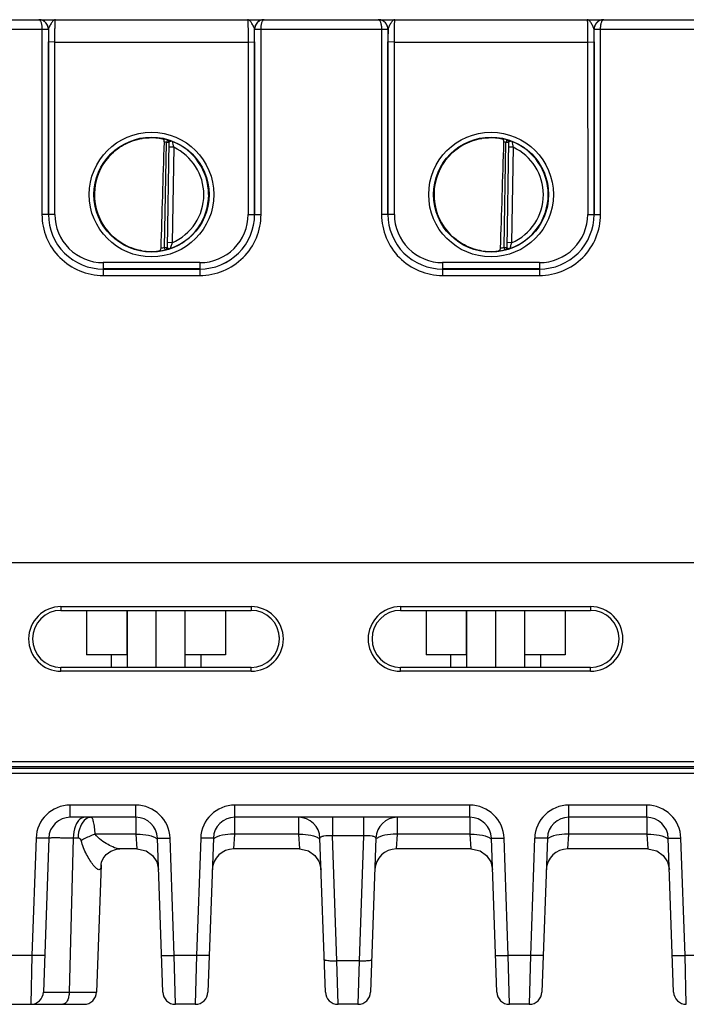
# Model space of a CAD drawing. Header units: inches. Extents: x 0 to 34, y 0 to 22.
# Tile 154 of 157: x 27.2 to 29.2, y 12.2 to 15.3. Entities that reach past the tile are written whole.
import ezdxf

# ---------------------------------------------------------------- set-up
doc = ezdxf.new("R2010")
doc.units = ezdxf.units.IN
doc.header["$LTSCALE"] = 1.87
doc.header["$MEASUREMENT"] = 0
doc.layers.get('0').update_dxf_attribs({"linetype": 'CONTINUOUS'})
doc.layers.add('02___PRT_ALL_AXES', color=7, linetype='CONTINUOUS')

msp = doc.modelspace()

# ---------------------------------------------------------------- linework, layer by layer
at = {"color": 7, "linetype": 'CONTINUOUS'}
for p, q in [((26.8637, 15.2779), (27.2183, 15.2779)), ((27.2198, 15.2779), (27.2183, 15.2779)), ((27.2185, 15.2779), (27.9186, 15.2779)), ((27.9186, 15.2779), (27.9162, 15.2779)), ((27.9187, 15.2779), (27.9172, 15.2779)), ((27.9187, 15.2779), (28.2733, 15.2779)), ((28.2748, 15.2779), (28.2733, 15.2779)), ((28.2735, 15.2779), (28.9736, 15.2779)), ((28.2737, 15.2779), (28.2736, 15.2779)), ((28.2751, 15.2779), (28.2737, 15.2779)), ((28.9736, 15.2779), (28.9712, 15.2779)), ((28.9737, 15.2779), (28.9722, 15.2779)), ((28.9737, 15.2779), (29.3283, 15.2779)), ((26.8539, 15.248), (27.2282, 15.248)), ((27.2282, 15.248), (27.2281, 14.6726)), ((27.2282, 15.248), (27.2482, 15.248)), ((27.2282, 15.248), (27.2482, 15.2479)), ((27.2482, 15.2479), (27.2481, 14.6725)), ((27.2485, 15.2479), (27.2482, 15.2479)), ((27.8889, 15.2479), (27.8886, 15.2479)), ((27.8889, 15.248), (27.9089, 15.248)), ((27.8889, 15.2479), (27.9089, 15.248)), ((27.8889, 14.6725), (27.8889, 15.2479)), ((27.9089, 15.248), (28.2832, 15.248)), ((27.9089, 14.6726), (27.9089, 15.248)), ((28.2832, 15.248), (28.2831, 14.6726)), ((28.2832, 15.248), (28.3032, 15.248)), ((28.2832, 15.248), (28.3032, 15.2479)), ((28.3032, 15.2479), (28.3031, 14.6725)), ((28.3035, 15.2479), (28.3032, 15.2479)), ((28.9439, 15.2479), (28.9436, 15.2479)), ((28.9439, 15.248), (28.9639, 15.248)), ((28.9439, 15.2479), (28.9639, 15.248)), ((28.9439, 14.6725), (28.9439, 15.2479)), ((28.9639, 15.248), (29.3382, 15.248)), ((28.9639, 14.6726), (28.9639, 15.248)), ((27.2482, 14.6726), (27.2483, 15.2087)), ((27.2683, 15.2085), (27.2483, 15.2087)), ((27.2682, 14.6724), (27.2683, 15.2085)), ((27.2683, 15.2085), (27.8688, 15.2085)), ((27.8688, 15.2085), (27.8888, 15.2087)), ((27.8688, 15.2085), (27.8689, 14.6724)), ((27.8888, 15.2087), (27.8889, 14.6726)), ((28.3032, 14.6726), (28.3033, 15.2087)), ((28.3233, 15.2085), (28.3033, 15.2087)), ((28.3232, 14.6724), (28.3233, 15.2085)), ((28.3233, 15.2085), (28.9238, 15.2085)), ((28.9238, 15.2085), (28.9438, 15.2087)), ((28.9238, 15.2085), (28.9239, 14.6724)), ((28.9438, 15.2087), (28.9439, 14.6726)), ((27.6093, 14.57), (27.615, 14.8963)), ((27.6172, 14.9039), (27.615, 14.8963)), ((27.6229, 14.8962), (27.615, 14.8963)), ((27.6172, 14.9043), (27.6172, 14.9039)), ((27.6229, 14.8966), (27.6172, 14.5695)), ((27.6376, 14.8811), (27.6226, 14.8814)), ((28.6643, 14.57), (28.67, 14.8963)), ((28.6722, 14.9039), (28.67, 14.8963)), ((28.6779, 14.8962), (28.67, 14.8963)), ((28.6722, 14.9043), (28.6722, 14.9039)), ((28.6779, 14.8966), (28.6722, 14.5695)), ((28.6926, 14.8811), (28.6776, 14.8814)), ((27.6376, 14.8811), (27.6324, 14.5844)), ((28.6926, 14.8811), (28.6874, 14.5844)), ((27.2481, 14.6725), (27.2281, 14.6726)), ((27.2482, 14.6726), (27.2481, 14.6725)), ((27.2682, 14.6724), (27.2482, 14.6726)), ((27.8689, 14.6724), (27.8889, 14.6726)), ((27.8889, 14.6726), (27.8889, 14.6725)), ((27.8889, 14.6725), (27.9089, 14.6726)), ((28.3031, 14.6725), (28.2831, 14.6726)), ((28.3032, 14.6726), (28.3031, 14.6725)), ((28.3232, 14.6724), (28.3032, 14.6726)), ((28.9239, 14.6724), (28.9439, 14.6726)), ((28.9439, 14.6726), (28.9439, 14.6725)), ((28.9439, 14.6725), (28.9639, 14.6726)), ((27.6324, 14.5844), (27.6174, 14.5847)), ((28.6874, 14.5844), (28.6724, 14.5847)), ((27.6093, 14.57), (27.6172, 14.5699)), ((27.6112, 14.5624), (27.6093, 14.57)), ((27.6112, 14.5624), (27.6112, 14.562)), ((27.6112, 14.562), (27.6137, 14.5624)), ((27.6172, 14.5695), (27.6176, 14.5686)), ((27.6176, 14.5686), (27.6187, 14.5677)), ((28.6643, 14.57), (28.6722, 14.5699)), ((28.6662, 14.5624), (28.6643, 14.57)), ((28.6662, 14.5624), (28.6662, 14.562)), ((28.6662, 14.562), (28.6687, 14.5624)), ((28.6722, 14.5695), (28.6726, 14.5686)), ((28.6726, 14.5686), (28.6737, 14.5677)), ((27.7189, 14.5224), (27.4182, 14.5224)), ((27.4182, 14.5224), (27.4182, 14.5026)), ((27.7189, 14.5224), (27.7189, 14.5026)), ((28.7739, 14.5224), (28.4732, 14.5224)), ((28.4732, 14.5224), (28.4732, 14.5026)), ((28.7739, 14.5224), (28.7739, 14.5026)), ((27.4182, 14.5026), (27.4181, 14.5025)), ((27.4181, 14.5025), (27.719, 14.5025)), ((27.4181, 14.5025), (27.4181, 14.4826)), ((27.7189, 14.5026), (27.4182, 14.5026)), ((27.7189, 14.5026), (27.719, 14.5025)), ((27.719, 14.5025), (27.719, 14.4826)), ((28.4732, 14.5026), (28.4731, 14.5025)), ((28.4731, 14.5025), (28.774, 14.5025)), ((28.4731, 14.5025), (28.4731, 14.4826)), ((28.7739, 14.5026), (28.4732, 14.5026)), ((28.7739, 14.5026), (28.774, 14.5025)), ((28.774, 14.5025), (28.774, 14.4826)), ((27.4181, 14.4826), (27.719, 14.4826)), ((28.4731, 14.4826), (28.774, 14.4826)), ((32.4416, 13.5889), (23.6196, 13.5889)), ((27.2873, 13.4527), (27.8778, 13.4527)), ((27.2873, 13.4527), (27.2873, 13.4409)), ((27.8778, 13.4527), (27.8778, 13.4409)), ((28.3423, 13.4527), (28.9328, 13.4527)), ((28.3423, 13.4527), (28.3423, 13.4409)), ((28.9328, 13.4527), (28.9328, 13.4409)), ((27.2873, 13.4409), (27.8778, 13.4409)), ((27.3665, 13.4409), (27.3665, 13.3029)), ((27.4917, 13.4409), (27.4917, 13.3029)), ((27.4925, 13.4409), (27.4925, 13.2637)), ((27.5825, 13.4409), (27.5825, 13.2637)), ((27.6725, 13.4409), (27.6725, 13.2637)), ((27.7985, 13.4409), (27.7985, 13.3029)), ((28.3423, 13.4409), (28.9328, 13.4409)), ((28.4215, 13.4409), (28.4215, 13.3029)), ((28.5467, 13.4409), (28.5467, 13.3029)), ((28.5475, 13.4409), (28.5475, 13.2637)), ((28.6375, 13.4409), (28.6375, 13.2637)), ((28.7275, 13.4409), (28.7275, 13.2637)), ((28.8535, 13.4409), (28.8535, 13.3029)), ((27.4925, 13.3029), (27.3665, 13.3029)), ((27.443, 13.3029), (27.443, 13.2637)), ((27.7985, 13.3029), (27.6725, 13.3029)), ((27.722, 13.3029), (27.722, 13.2637)), ((28.5475, 13.3029), (28.4215, 13.3029)), ((28.498, 13.3029), (28.498, 13.2637)), ((28.8535, 13.3029), (28.7275, 13.3029)), ((28.777, 13.3029), (28.777, 13.2637)), ((27.8778, 13.2637), (27.2873, 13.2637)), ((27.2873, 13.2515), (27.2873, 13.2637)), ((27.8778, 13.2515), (27.8778, 13.2637)), ((28.9328, 13.2637), (28.3423, 13.2637)), ((28.3423, 13.2515), (28.3423, 13.2637)), ((28.9328, 13.2515), (28.9328, 13.2637)), ((27.8778, 13.2515), (27.2873, 13.2515)), ((28.9328, 13.2515), (28.3423, 13.2515)), ((32.5157, 12.9548), (23.6184, 12.9548)), ((32.4307, 12.9695), (23.6194, 12.9695)), ((20.7534, 12.9352), (32.5313, 12.9352)), ((32.3949, 12.9497), (23.2856, 12.9497)), ((27.52, 12.8354), (27.3161, 12.8354)), ((27.3161, 12.7974), (27.3161, 12.8354)), ((27.52, 12.7974), (27.52, 12.8354)), ((28.5577, 12.8354), (27.8276, 12.8354)), ((27.8276, 12.7974), (27.8276, 12.8354)), ((28.5577, 12.7974), (28.5577, 12.8354)), ((29.1073, 12.8354), (28.8654, 12.8354)), ((28.8654, 12.7974), (28.8654, 12.8354)), ((29.1073, 12.7974), (29.1073, 12.8354)), ((27.52, 12.7974), (27.3161, 12.7974)), ((27.52, 12.7974), (27.5203, 12.7447)), ((27.8274, 12.7447), (27.8276, 12.7974)), ((28.5577, 12.7974), (27.8276, 12.7974)), ((28.0251, 12.7974), (28.0254, 12.7447)), ((28.1309, 12.7974), (28.1309, 12.7398)), ((28.2269, 12.7974), (28.2269, 12.7398)), ((28.3325, 12.7447), (28.3328, 12.7974)), ((28.5577, 12.7974), (28.558, 12.7447)), ((28.8651, 12.7447), (28.8654, 12.7974)), ((29.1073, 12.7974), (28.8654, 12.7974)), ((29.1073, 12.7974), (29.1076, 12.7447)), ((27.5203, 12.7447), (27.3936, 12.7447)), ((27.5203, 12.7447), (27.5234, 12.699)), ((27.8242, 12.699), (27.8274, 12.7447)), ((28.0254, 12.7447), (27.8274, 12.7447)), ((28.0254, 12.7447), (28.0285, 12.699)), ((28.2269, 12.7398), (28.1309, 12.7398)), ((28.1445, 12.3515), (28.1309, 12.7398)), ((28.2269, 12.7398), (28.2134, 12.3515)), ((28.3293, 12.699), (28.3325, 12.7447)), ((28.558, 12.7447), (28.3325, 12.7447)), ((28.558, 12.7447), (28.5611, 12.699)), ((28.8619, 12.699), (28.8651, 12.7447)), ((29.1076, 12.7447), (28.8651, 12.7447)), ((29.1076, 12.7447), (29.1107, 12.699)), ((27.2099, 12.7328), (27.1971, 12.3679)), ((27.2492, 12.7328), (27.2325, 12.2539)), ((27.3256, 12.7328), (27.3128, 12.2539)), ((27.3402, 12.7328), (27.3256, 12.7328)), ((27.6036, 12.2539), (27.5869, 12.7328)), ((27.639, 12.3679), (27.6262, 12.7328)), ((27.7214, 12.7328), (27.7087, 12.3679)), ((27.7608, 12.7328), (27.744, 12.2539)), ((28.1087, 12.2539), (28.092, 12.7328)), ((28.2659, 12.7328), (28.2492, 12.2539)), ((28.6413, 12.2539), (28.6246, 12.7328)), ((28.6767, 12.3679), (28.6639, 12.7328)), ((28.7591, 12.7328), (28.7464, 12.3679)), ((28.7985, 12.7328), (28.7818, 12.2539)), ((29.1909, 12.2539), (29.1742, 12.7328)), ((29.2263, 12.3679), (29.2135, 12.7328)), ((27.5234, 12.699), (27.4699, 12.699)), ((28.0285, 12.699), (27.8242, 12.699)), ((28.5611, 12.699), (28.3293, 12.699)), ((29.1107, 12.699), (28.8619, 12.699)), ((27.4117, 12.6497), (27.3978, 12.2539)), ((27.4117, 12.65), (27.4117, 12.6504)), ((27.4117, 12.6497), (27.4117, 12.65)), ((27.1971, 12.3679), (27.1274, 12.3679)), ((27.1971, 12.3679), (27.1931, 12.2159)), ((27.7087, 12.3679), (27.639, 12.3679)), ((27.6429, 12.2159), (27.639, 12.3679)), ((27.7087, 12.3679), (27.7047, 12.2159)), ((28.2134, 12.3515), (28.1445, 12.3515)), ((28.1481, 12.2159), (28.1445, 12.3515)), ((28.2134, 12.3515), (28.2098, 12.2159)), ((28.7464, 12.3679), (28.6767, 12.3679)), ((28.6807, 12.2159), (28.6767, 12.3679)), ((28.7464, 12.3679), (28.7424, 12.2159)), ((29.296, 12.3679), (29.2263, 12.3679)), ((29.2303, 12.2159), (29.2263, 12.3679)), ((27.3128, 12.2539), (27.3978, 12.2539)), ((27.1039, 12.2159), (27.3585, 12.2159)), ((27.7047, 12.2159), (27.6429, 12.2159)), ((28.2098, 12.2159), (28.1481, 12.2159)), ((28.7424, 12.2159), (28.6807, 12.2159))]:
    msp.add_line(p, q, dxfattribs=at)
for points in [[(27.4117, 12.6496), (27.4117, 12.6506), (27.4132, 12.6576), (27.4181, 12.6691), (27.4278, 12.6816), (27.4419, 12.692), (27.4596, 12.6981), (27.4699, 12.699)], [(27.5234, 12.699), (27.528, 12.6988), (27.5516, 12.6928), (27.5714, 12.6787), (27.5849, 12.6585), (27.5903, 12.6348)], [(28.0285, 12.699), (28.0331, 12.6988), (28.0567, 12.6928), (28.0765, 12.6787), (28.09, 12.6585), (28.0954, 12.6348)], [(28.5611, 12.699), (28.5657, 12.6988), (28.5893, 12.6928), (28.6091, 12.6787), (28.6226, 12.6585), (28.628, 12.6348)], [(29.1107, 12.699), (29.1153, 12.6988), (29.1389, 12.6928), (29.1587, 12.6787), (29.1722, 12.6585), (29.1776, 12.6348)], [(27.4117, 12.6504), (27.413, 12.6571), (27.4131, 12.6573)]]:
    msp.add_lwpolyline(points, dxfattribs=at)
for centre, radius in [((27.5685, 14.734), 0.1937), ((27.5685, 14.7339), 0.1787), ((28.6235, 14.734), 0.1937), ((28.6235, 14.7339), 0.1787)]:
    msp.add_circle(centre, radius, dxfattribs=at)
for centre, radius, start, end in [((27.2183, 15.2746), 0.00327, 87.8599, 89.9826), ((27.2185, 15.2479), 0.03, 87.5291, 89.999), ((27.2185, 15.2479), 0.03, 359.9956, 87.5279), ((27.9186, 15.2479), 0.03, 92.7602, 180.0044), ((27.9186, 15.2479), 0.03, 90.0012, 92.7589), ((27.9187, 15.2746), 0.00327, 90.0179, 92.1395), ((28.2733, 15.2746), 0.00327, 87.8599, 89.9826), ((28.2735, 15.2479), 0.03, 87.5291, 89.999), ((28.2735, 15.2479), 0.03, 359.9956, 87.5279), ((28.9736, 15.2479), 0.03, 92.7602, 180.0044), ((28.9736, 15.2479), 0.03, 90.0012, 92.7589), ((28.9737, 15.2746), 0.00327, 90.0179, 92.1395), ((27.2181, 15.2479), 0.03, 359.9986, 0.2485), ((32.0415, 15.2083), 4.7932, 179.5265, 179.9953), ((23.3511, 15.2094), 4.5376, 359.9915, 0.4867), ((27.9189, 15.2479), 0.03, 179.7515, 180.0014), ((28.2731, 15.2479), 0.03, 359.9986, 0.2485), ((33.0965, 15.2083), 4.7932, 179.5265, 179.9953), ((24.4061, 15.2094), 4.5376, 359.9915, 0.4867), ((28.9739, 15.2479), 0.03, 179.7515, 180.0014), ((27.5685, 14.734), 0.1772, 97.5897, 260.4103), ((27.5687, 14.7331), 0.1781, 97.6098, 99.3988), ((27.5685, 14.7342), 0.1766, 74.0133, 78.9223), ((27.5685, 14.7339), 0.169, 74.0143, 76.3145), ((27.615, 14.8967), 0.00787, 359.0028, 74.0573), ((27.615, 14.8963), 0.00787, 1.6021, 74.0232), ((27.615, 14.8963), 0.00784, 359.0019, 1.612), ((27.5685, 14.7339), 0.1776, 359.9911, 68.799), ((27.9192, 14.9654), 0.2939, 192.9473, 196.6544), ((28.6235, 14.734), 0.1772, 97.5897, 260.4103), ((28.6237, 14.7331), 0.1781, 97.6098, 99.3988), ((28.6235, 14.7342), 0.1766, 74.0133, 78.9223), ((28.6235, 14.7339), 0.169, 74.0143, 76.3145), ((28.67, 14.8967), 0.00787, 359.0028, 74.0573), ((28.67, 14.8963), 0.00787, 1.6021, 74.0232), ((28.67, 14.8963), 0.00784, 359.0019, 1.612), ((28.6235, 14.7339), 0.1776, 359.9911, 68.799), ((28.9742, 14.9654), 0.2939, 192.9473, 196.6544), ((27.5685, 14.7339), 0.1626, 359.9909, 64.8568), ((28.6235, 14.7339), 0.1626, 359.9909, 64.8568), ((27.5668, 14.734), 0.1755, 180.0274, 181.9215), ((27.5686, 14.7339), 0.1776, 289.1914, 359.9989), ((27.5686, 14.7339), 0.1626, 293.1308, 0.0029), ((28.6218, 14.734), 0.1755, 180.0274, 181.9215), ((28.6236, 14.7339), 0.1776, 289.1913, 359.9989), ((28.6236, 14.7339), 0.1626, 293.1308, 0.0029), ((27.4181, 14.6725), 0.1899, 179.9889, 270.0019), ((27.4181, 14.6724), 0.1699, 179.9848, 270.0049), ((27.4182, 14.6725), 0.17, 179.9855, 269.9982), ((27.4182, 14.6723), 0.15, 179.9812, 270.0003), ((27.7189, 14.6725), 0.17, 270.0018, 0.0145), ((27.7189, 14.6723), 0.15, 269.9997, 0.0188), ((27.719, 14.6725), 0.1899, 269.9981, 0.0111), ((27.719, 14.6724), 0.1699, 269.9951, 0.0152), ((28.4731, 14.6725), 0.1899, 179.9889, 270.0019), ((28.4731, 14.6724), 0.1699, 179.9848, 270.0049), ((28.4732, 14.6725), 0.17, 179.9855, 269.9982), ((28.4732, 14.6723), 0.15, 179.9812, 270.0003), ((28.7739, 14.6725), 0.17, 270.0018, 0.0145), ((28.7739, 14.6723), 0.15, 269.9997, 0.0188), ((28.774, 14.6725), 0.1899, 269.9981, 0.0111), ((28.774, 14.6724), 0.1699, 269.9951, 0.0152), ((27.5688, 14.7352), 0.1784, 259.0718, 260.3997), ((27.5672, 14.7252), 0.1683, 260.3451, 277.8085), ((27.5685, 14.7338), 0.1767, 277.0182, 283.9844), ((27.5685, 14.734), 0.169, 280.1153, 283.9841), ((27.6093, 14.5696), 0.00787, 283.9402, 358.9971), ((27.6093, 14.57), 0.00787, 283.9738, 356.3969), ((27.6093, 14.57), 0.00784, 356.3871, 358.9981), ((28.6238, 14.7352), 0.1784, 259.0718, 260.3997), ((28.6222, 14.7252), 0.1683, 260.3451, 277.8085), ((28.6235, 14.7338), 0.1767, 277.0182, 283.9844), ((28.6235, 14.734), 0.169, 280.1153, 283.9841), ((28.6643, 14.5696), 0.00787, 283.9402, 358.9971), ((28.6643, 14.57), 0.00787, 283.9738, 356.3969), ((28.6643, 14.57), 0.00784, 356.3871, 358.9981), ((27.2873, 13.3521), 0.1006, 90.0006, 269.9994), ((27.8778, 13.3521), 0.1006, 270.0003, 89.9997), ((28.3423, 13.3521), 0.1006, 90.0006, 269.9994), ((28.9328, 13.3521), 0.1006, 270.0003, 89.9997), ((27.2873, 13.3523), 0.0886, 90, 270), ((27.8778, 13.3523), 0.0886, 270, 90), ((28.3423, 13.3523), 0.0886, 90, 270), ((28.9328, 13.3523), 0.0886, 270, 90), ((27.3161, 12.7291), 0.1063, 90.0003, 177.9997), ((27.52, 12.7291), 0.1063, 2.0026, 89.9973), ((27.8276, 12.7291), 0.1063, 90.0003, 177.9997), ((28.5577, 12.7291), 0.1063, 2.0026, 89.9973), ((28.8654, 12.7291), 0.1063, 90.0003, 177.9997), ((29.1073, 12.7291), 0.1063, 2.0026, 89.9973), ((27.3161, 12.7305), 0.0669, 90.0003, 177.9977), ((27.52, 12.7305), 0.0669, 2.0112, 90), ((27.8276, 12.7305), 0.0669, 90.0003, 177.9977), ((28.0251, 12.7305), 0.0669, 2, 90), ((28.3328, 12.7305), 0.0669, 89.9997, 178), ((28.5577, 12.7305), 0.0669, 2.0112, 90), ((28.8654, 12.7305), 0.0669, 90.0003, 177.9977), ((29.1073, 12.7305), 0.0669, 2.0112, 90), ((27.8242, 12.6321), 0.0669, 90, 177.64), ((28.3293, 12.6321), 0.0669, 90, 177.64), ((28.8619, 12.6321), 0.0669, 90, 177.64), ((27.1931, 12.2553), 0.0394, 269.9921, 357.9997), ((27.3585, 12.2553), 0.0394, 270, 358), ((27.6429, 12.2553), 0.0394, 182.0082, 270.0003), ((27.7047, 12.2553), 0.0394, 270, 358), ((28.1481, 12.2553), 0.0394, 182, 270), ((28.2098, 12.2553), 0.0394, 269.9997, 357.9918), ((28.6807, 12.2553), 0.0394, 182, 270), ((28.7424, 12.2553), 0.0394, 270, 358), ((29.2303, 12.2553), 0.0394, 182.0082, 270.0003)]:
    msp.add_arc(centre, radius, start, end, dxfattribs=at)
for centre in [(27.5902, 17.4912), (28.6452, 17.4912)]:
    msp.add_ellipse(centre, major_axis=(0.078, 4.4688), ratio=0.01745, start_param=-2.283644, end_param=-2.189561, dxfattribs=at)
for points, knots in [([(27.2185, 15.2779), (27.2191, 15.2779), (27.2206, 15.2773), (27.2223, 15.2755), (27.224, 15.2727), (27.2254, 15.2691), (27.2266, 15.2646), (27.2278, 15.2576), (27.2282, 15.2519), (27.2282, 15.248)], [0, 0, 0, 0, 0.058927, 0.132934, 0.228657, 0.347601, 0.48839, 0.647641, 1, 1, 1, 1]), ([(27.2482, 15.248), (27.2481, 15.2519), (27.2466, 15.2596), (27.2402, 15.2694), (27.2308, 15.2759), (27.2234, 15.2777), (27.2198, 15.2779)], [0, 0, 0, 0, 0.256304, 0.50879, 0.756176, 1, 1, 1, 1]), ([(27.2699, 15.2779), (27.2689, 15.2779), (27.2667, 15.2774), (27.2636, 15.2753), (27.2607, 15.2722), (27.2577, 15.2681), (27.2548, 15.2634), (27.2519, 15.2583), (27.2496, 15.2532), (27.2485, 15.2496), (27.2485, 15.2479)], [0, 0, 0, 0, 0.078756, 0.170582, 0.281971, 0.413169, 0.5601, 0.715105, 0.866637, 1, 1, 1, 1]), ([(27.2683, 15.2085), (27.2683, 15.213), (27.2683, 15.2219), (27.2684, 15.2348), (27.2685, 15.2449), (27.2687, 15.2524), (27.2688, 15.2575), (27.2689, 15.262), (27.269, 15.2661), (27.2691, 15.2695), (27.2693, 15.2724), (27.2694, 15.2745), (27.2695, 15.2758), (27.2696, 15.2765), (27.2696, 15.2771), (27.2697, 15.2775), (27.2698, 15.2778), (27.2698, 15.2779), (27.2699, 15.2779)], [0, 0, 0, 0, 0.195368, 0.382973, 0.55569, 0.634386, 0.706958, 0.772718, 0.831042, 0.881376, 0.923246, 0.956259, 0.969347, 0.980118, 0.98855, 0.994633, 0.998383, 1, 1, 1, 1]), ([(27.8672, 15.2779), (27.8672, 15.2779), (27.8673, 15.2778), (27.8674, 15.2775), (27.8674, 15.2771), (27.8675, 15.2765), (27.8676, 15.2758), (27.8677, 15.2745), (27.8678, 15.2724), (27.868, 15.2695), (27.8681, 15.2661), (27.8682, 15.262), (27.8683, 15.2575), (27.8684, 15.2524), (27.8685, 15.2449), (27.8687, 15.2348), (27.8688, 15.2219), (27.8688, 15.213), (27.8688, 15.2085)], [0, 0, 0, 0, 0.00163, 0.005392, 0.011478, 0.019909, 0.030679, 0.043767, 0.07678, 0.118649, 0.168982, 0.227304, 0.293062, 0.365632, 0.444325, 0.617036, 0.804634, 1, 1, 1, 1]), ([(27.8886, 15.2479), (27.8885, 15.2496), (27.8875, 15.2532), (27.8851, 15.2583), (27.8823, 15.2634), (27.8794, 15.2681), (27.8764, 15.2722), (27.8734, 15.2753), (27.8704, 15.2774), (27.8682, 15.2779), (27.8672, 15.2779)], [0, 0, 0, 0, 0.133375, 0.284921, 0.439936, 0.58687, 0.718061, 0.829437, 0.921249, 1, 1, 1, 1]), ([(27.9172, 15.2779), (27.9135, 15.2777), (27.9061, 15.2759), (27.8968, 15.2693), (27.8904, 15.2596), (27.8889, 15.2519), (27.8889, 15.248)], [0, 0, 0, 0, 0.243825, 0.491225, 0.743715, 1, 1, 1, 1]), ([(27.9089, 15.248), (27.9089, 15.2519), (27.9093, 15.2576), (27.9105, 15.2646), (27.9117, 15.2691), (27.9131, 15.2727), (27.9147, 15.2755), (27.9165, 15.2773), (27.918, 15.2779), (27.9186, 15.2779)], [0, 0, 0, 0, 0.35236, 0.511612, 0.652403, 0.771347, 0.867068, 0.941073, 1, 1, 1, 1]), ([(28.2735, 15.2779), (28.2741, 15.2779), (28.2756, 15.2773), (28.2773, 15.2755), (28.279, 15.2727), (28.2804, 15.2691), (28.2816, 15.2646), (28.2828, 15.2576), (28.2832, 15.2519), (28.2832, 15.248)], [0, 0, 0, 0, 0.058927, 0.132934, 0.228657, 0.347601, 0.48839, 0.647641, 1, 1, 1, 1]), ([(28.3032, 15.248), (28.3031, 15.2519), (28.3016, 15.2596), (28.2952, 15.2694), (28.2858, 15.2759), (28.2784, 15.2777), (28.2748, 15.2779)], [0, 0, 0, 0, 0.256304, 0.50879, 0.756176, 1, 1, 1, 1]), ([(28.3249, 15.2779), (28.3239, 15.2779), (28.3217, 15.2774), (28.3186, 15.2753), (28.3157, 15.2722), (28.3127, 15.2681), (28.3098, 15.2634), (28.3069, 15.2583), (28.3046, 15.2532), (28.3035, 15.2496), (28.3035, 15.2479)], [0, 0, 0, 0, 0.078756, 0.170582, 0.281971, 0.413169, 0.5601, 0.715105, 0.866637, 1, 1, 1, 1]), ([(28.3233, 15.2085), (28.3233, 15.213), (28.3233, 15.2219), (28.3234, 15.2348), (28.3235, 15.2449), (28.3237, 15.2524), (28.3238, 15.2575), (28.3239, 15.262), (28.324, 15.2661), (28.3241, 15.2695), (28.3243, 15.2724), (28.3244, 15.2745), (28.3245, 15.2758), (28.3246, 15.2765), (28.3246, 15.2771), (28.3247, 15.2775), (28.3248, 15.2778), (28.3248, 15.2779), (28.3249, 15.2779)], [0, 0, 0, 0, 0.195368, 0.382973, 0.55569, 0.634386, 0.706958, 0.772718, 0.831042, 0.881376, 0.923246, 0.956259, 0.969347, 0.980118, 0.98855, 0.994633, 0.998383, 1, 1, 1, 1]), ([(28.9222, 15.2779), (28.9222, 15.2779), (28.9223, 15.2778), (28.9224, 15.2775), (28.9224, 15.2771), (28.9225, 15.2765), (28.9226, 15.2758), (28.9227, 15.2745), (28.9228, 15.2724), (28.923, 15.2695), (28.9231, 15.2661), (28.9232, 15.262), (28.9233, 15.2575), (28.9234, 15.2524), (28.9235, 15.2449), (28.9237, 15.2348), (28.9238, 15.2219), (28.9238, 15.213), (28.9238, 15.2085)], [0, 0, 0, 0, 0.00163, 0.005392, 0.011478, 0.019909, 0.030679, 0.043767, 0.07678, 0.118649, 0.168982, 0.227304, 0.293062, 0.365632, 0.444325, 0.617036, 0.804634, 1, 1, 1, 1]), ([(28.9436, 15.2479), (28.9435, 15.2496), (28.9425, 15.2532), (28.9401, 15.2583), (28.9373, 15.2634), (28.9344, 15.2681), (28.9314, 15.2722), (28.9284, 15.2753), (28.9254, 15.2774), (28.9232, 15.2779), (28.9222, 15.2779)], [0, 0, 0, 0, 0.133375, 0.284921, 0.439936, 0.58687, 0.718061, 0.829437, 0.921249, 1, 1, 1, 1]), ([(28.9722, 15.2779), (28.9685, 15.2777), (28.9611, 15.2759), (28.9518, 15.2693), (28.9454, 15.2596), (28.9439, 15.2519), (28.9439, 15.248)], [0, 0, 0, 0, 0.243825, 0.491225, 0.743715, 1, 1, 1, 1]), ([(28.9639, 15.248), (28.9639, 15.2519), (28.9643, 15.2576), (28.9655, 15.2646), (28.9667, 15.2691), (28.9681, 15.2727), (28.9697, 15.2755), (28.9715, 15.2773), (28.973, 15.2779), (28.9736, 15.2779)], [0, 0, 0, 0, 0.35236, 0.511612, 0.652403, 0.771347, 0.867068, 0.941073, 1, 1, 1, 1]), ([(27.3914, 14.7354), (27.3914, 14.7458), (27.3934, 14.7664), (27.4017, 14.7964), (27.4151, 14.8244), (27.4332, 14.8497), (27.4554, 14.8715), (27.4811, 14.8891), (27.5094, 14.902), (27.5295, 14.9071), (27.5396, 14.9088)], [0, 0, 0, 0, 0.124994, 0.249987, 0.374981, 0.49998, 0.624979, 0.749984, 0.87499, 1, 1, 1, 1]), ([(27.5451, 14.9096), (27.5504, 14.9103), (27.5696, 14.912), (27.589, 14.9103), (27.6025, 14.9074)], [0, 0, 0, 0, 0.279236, 1, 1, 1, 1]), ([(27.6084, 14.8981), (27.6085, 14.8993), (27.6082, 14.9015), (27.6069, 14.9045), (27.605, 14.9065), (27.6033, 14.9073), (27.6025, 14.9074)], [0, 0, 0, 0, 0.29813, 0.561485, 0.78951, 1, 1, 1, 1]), ([(27.6328, 14.8995), (27.6317, 14.8999), (27.6296, 14.9007), (27.6267, 14.9017), (27.624, 14.9025), (27.6218, 14.9032), (27.6201, 14.9036), (27.619, 14.9039), (27.6184, 14.9041), (27.6179, 14.9042), (27.6175, 14.9043), (27.6173, 14.9043), (27.6172, 14.9043), (27.6172, 14.9043)], [0, 0, 0, 0, 0.209002, 0.401143, 0.572522, 0.719607, 0.838965, 0.887207, 0.927301, 0.958883, 0.981641, 0.995322, 1, 1, 1, 1]), ([(27.6328, 14.8995), (27.6317, 14.8999), (27.63, 14.8999), (27.6279, 14.8995), (27.6264, 14.8991), (27.625, 14.8985), (27.6238, 14.8979), (27.6229, 14.8971), (27.6229, 14.8966)], [0, 0, 0, 0, 0.296253, 0.448699, 0.596767, 0.731961, 0.846449, 1, 1, 1, 1]), ([(28.4464, 14.7354), (28.4464, 14.7458), (28.4484, 14.7664), (28.4567, 14.7964), (28.4701, 14.8244), (28.4882, 14.8497), (28.5104, 14.8715), (28.5361, 14.8891), (28.5644, 14.902), (28.5845, 14.9071), (28.5946, 14.9088)], [0, 0, 0, 0, 0.124994, 0.249987, 0.374981, 0.49998, 0.624979, 0.749984, 0.87499, 1, 1, 1, 1]), ([(28.6001, 14.9096), (28.6054, 14.9103), (28.6246, 14.912), (28.644, 14.9103), (28.6575, 14.9074)], [0, 0, 0, 0, 0.279236, 1, 1, 1, 1]), ([(28.6634, 14.8981), (28.6635, 14.8993), (28.6632, 14.9015), (28.6619, 14.9045), (28.66, 14.9065), (28.6583, 14.9073), (28.6575, 14.9074)], [0, 0, 0, 0, 0.29813, 0.561485, 0.78951, 1, 1, 1, 1]), ([(28.6878, 14.8995), (28.6867, 14.8999), (28.6846, 14.9007), (28.6817, 14.9017), (28.679, 14.9025), (28.6768, 14.9032), (28.6751, 14.9036), (28.674, 14.9039), (28.6734, 14.9041), (28.6729, 14.9042), (28.6725, 14.9043), (28.6723, 14.9043), (28.6722, 14.9043), (28.6722, 14.9043)], [0, 0, 0, 0, 0.209003, 0.401143, 0.572523, 0.719607, 0.838966, 0.887207, 0.927301, 0.958883, 0.981641, 0.995322, 1, 1, 1, 1]), ([(28.6878, 14.8995), (28.6867, 14.8999), (28.685, 14.8999), (28.6829, 14.8995), (28.6814, 14.8991), (28.68, 14.8985), (28.6788, 14.8979), (28.6779, 14.8971), (28.6779, 14.8966)], [0, 0, 0, 0, 0.296253, 0.448699, 0.596767, 0.731961, 0.846449, 1, 1, 1, 1]), ([(27.535, 14.56), (27.5252, 14.5619), (27.506, 14.5673), (27.4789, 14.5802), (27.4544, 14.5974), (27.4331, 14.6184), (27.4157, 14.6427), (27.4026, 14.6696), (27.3941, 14.6983), (27.3918, 14.7182), (27.3915, 14.7281)], [0, 0, 0, 0, 0.125009, 0.250015, 0.37502, 0.500019, 0.625017, 0.750011, 0.875004, 1, 1, 1, 1]), ([(28.59, 14.56), (28.5802, 14.5619), (28.561, 14.5673), (28.5339, 14.5802), (28.5094, 14.5974), (28.4881, 14.6184), (28.4707, 14.6427), (28.4576, 14.6696), (28.4491, 14.6983), (28.4468, 14.7182), (28.4465, 14.7281)], [0, 0, 0, 0, 0.125009, 0.250015, 0.37502, 0.500019, 0.625017, 0.750011, 0.875004, 1, 1, 1, 1]), ([(27.6324, 14.5844), (27.6317, 14.5823), (27.6298, 14.5763), (27.628, 14.5702), (27.6269, 14.5662)], [0, 0, 0, 0, 0.346234, 1, 1, 1, 1]), ([(28.6874, 14.5844), (28.6867, 14.5823), (28.6848, 14.5763), (28.683, 14.5702), (28.6819, 14.5662)], [0, 0, 0, 0, 0.346234, 1, 1, 1, 1]), ([(27.5901, 14.5585), (27.5911, 14.5586), (27.5931, 14.5592), (27.5956, 14.561), (27.5976, 14.564), (27.5981, 14.5664), (27.5981, 14.5676)], [0, 0, 0, 0, 0.224287, 0.456533, 0.713042, 1, 1, 1, 1]), ([(27.6137, 14.5624), (27.6149, 14.5628), (27.6172, 14.5642), (27.6184, 14.5665), (27.6187, 14.5677)], [0, 0, 0, 0, 0.490096, 1, 1, 1, 1]), ([(27.6137, 14.5624), (27.6156, 14.5629), (27.62, 14.564), (27.6244, 14.5653), (27.6269, 14.5662)], [0, 0, 0, 0, 0.415287, 1, 1, 1, 1]), ([(27.6187, 14.5677), (27.6193, 14.5674), (27.6206, 14.5669), (27.6232, 14.566), (27.6255, 14.5658), (27.6269, 14.5662)], [0, 0, 0, 0, 0.226857, 0.484836, 1, 1, 1, 1]), ([(28.6451, 14.5585), (28.6461, 14.5586), (28.6481, 14.5592), (28.6506, 14.561), (28.6526, 14.564), (28.6531, 14.5664), (28.6531, 14.5676)], [0, 0, 0, 0, 0.224287, 0.456533, 0.713042, 1, 1, 1, 1]), ([(28.6687, 14.5624), (28.6699, 14.5628), (28.6722, 14.5642), (28.6734, 14.5665), (28.6737, 14.5677)], [0, 0, 0, 0, 0.490097, 1, 1, 1, 1]), ([(28.6687, 14.5624), (28.6706, 14.5629), (28.675, 14.564), (28.6794, 14.5653), (28.6819, 14.5662)], [0, 0, 0, 0, 0.415282, 1, 1, 1, 1]), ([(28.6737, 14.5677), (28.6743, 14.5674), (28.6756, 14.5669), (28.6782, 14.566), (28.6805, 14.5658), (28.6819, 14.5662)], [0, 0, 0, 0, 0.226855, 0.484829, 1, 1, 1, 1]), ([(27.3373, 12.7809), (27.3354, 12.7777), (27.3284, 12.7626), (27.3258, 12.7457), (27.3256, 12.7328)], [0, 0, 0, 0, 0.222489, 1, 1, 1, 1]), ([(27.36, 12.7974), (27.3557, 12.7974), (27.346, 12.7935), (27.3401, 12.7855), (27.3373, 12.7809)], [0, 0, 0, 0, 0.442229, 1, 1, 1, 1]), ([(27.3651, 12.7925), (27.357, 12.787), (27.3443, 12.7672), (27.3405, 12.7451), (27.3402, 12.7328)], [0, 0, 0, 0, 0.44557, 1, 1, 1, 1]), ([(27.38, 12.7974), (27.3788, 12.7974), (27.3735, 12.797), (27.3684, 12.7948), (27.3651, 12.7925)], [0, 0, 0, 0, 0.240977, 1, 1, 1, 1]), ([(27.3936, 12.7447), (27.3932, 12.7518), (27.3921, 12.7647), (27.3898, 12.7796), (27.387, 12.7888), (27.3849, 12.794), (27.382, 12.7974), (27.38, 12.7974)], [0, 0, 0, 0, 0.38432, 0.689837, 0.805392, 0.894271, 1, 1, 1, 1]), ([(27.3936, 12.7447), (27.3896, 12.7434), (27.3746, 12.7381), (27.36, 12.7313), (27.3501, 12.7249)], [0, 0, 0, 0, 0.263549, 1, 1, 1, 1]), ([(27.4699, 12.699), (27.4643, 12.699), (27.4516, 12.7033), (27.4324, 12.7125), (27.4117, 12.7257), (27.3987, 12.7374), (27.3936, 12.7447)], [0, 0, 0, 0, 0.186466, 0.431529, 0.70677, 1, 1, 1, 1]), ([(27.5203, 12.7447), (27.5246, 12.7448), (27.5403, 12.7448), (27.5563, 12.743), (27.5673, 12.7397)], [0, 0, 0, 0, 0.272899, 1, 1, 1, 1]), ([(27.5673, 12.7397), (27.5709, 12.7387), (27.577, 12.7365), (27.5826, 12.7328), (27.5845, 12.7307)], [0, 0, 0, 0, 0.572531, 1, 1, 1, 1]), ([(27.7803, 12.7397), (27.7768, 12.7387), (27.7706, 12.7365), (27.765, 12.7328), (27.7632, 12.7307)], [0, 0, 0, 0, 0.57259, 1, 1, 1, 1]), ([(27.8274, 12.7447), (27.8231, 12.7448), (27.8073, 12.7448), (27.7914, 12.743), (27.7803, 12.7397)], [0, 0, 0, 0, 0.272895, 1, 1, 1, 1]), ([(28.0254, 12.7447), (28.0297, 12.7448), (28.0455, 12.7448), (28.0614, 12.743), (28.0724, 12.7397)], [0, 0, 0, 0, 0.272899, 1, 1, 1, 1]), ([(28.0724, 12.7397), (28.076, 12.7387), (28.0821, 12.7365), (28.0877, 12.7328), (28.0896, 12.7307)], [0, 0, 0, 0, 0.572613, 1, 1, 1, 1]), ([(28.1309, 12.7398), (28.1216, 12.7403), (28.1105, 12.7405), (28.0984, 12.7376), (28.0946, 12.7363), (28.0919, 12.7342), (28.092, 12.7328)], [0, 0, 0, 0, 0.687887, 0.806691, 0.896773, 1, 1, 1, 1]), ([(28.2659, 12.7328), (28.2659, 12.7342), (28.2633, 12.7363), (28.2595, 12.7376), (28.2474, 12.7405), (28.2363, 12.7403), (28.2269, 12.7398)], [0, 0, 0, 0, 0.103223, 0.193309, 0.312112, 1, 1, 1, 1]), ([(28.2855, 12.7397), (28.2819, 12.7387), (28.2757, 12.7365), (28.2701, 12.7328), (28.2683, 12.7307)], [0, 0, 0, 0, 0.572606, 1, 1, 1, 1]), ([(28.3325, 12.7447), (28.3282, 12.7448), (28.3124, 12.7448), (28.2965, 12.743), (28.2855, 12.7397)], [0, 0, 0, 0, 0.272895, 1, 1, 1, 1]), ([(28.558, 12.7447), (28.5623, 12.7448), (28.5781, 12.7448), (28.594, 12.743), (28.605, 12.7397)], [0, 0, 0, 0, 0.272899, 1, 1, 1, 1]), ([(28.605, 12.7397), (28.6086, 12.7387), (28.6147, 12.7365), (28.6203, 12.7328), (28.6222, 12.7307)], [0, 0, 0, 0, 0.572531, 1, 1, 1, 1]), ([(28.8181, 12.7397), (28.8145, 12.7387), (28.8083, 12.7365), (28.8027, 12.7328), (28.8009, 12.7307)], [0, 0, 0, 0, 0.57259, 1, 1, 1, 1]), ([(28.8651, 12.7447), (28.8608, 12.7448), (28.845, 12.7448), (28.8291, 12.743), (28.8181, 12.7397)], [0, 0, 0, 0, 0.272895, 1, 1, 1, 1]), ([(29.1076, 12.7447), (29.1119, 12.7448), (29.1277, 12.7448), (29.1436, 12.743), (29.1546, 12.7397)], [0, 0, 0, 0, 0.272899, 1, 1, 1, 1]), ([(29.1546, 12.7397), (29.1582, 12.7387), (29.1643, 12.7365), (29.1699, 12.7328), (29.1718, 12.7307)], [0, 0, 0, 0, 0.572531, 1, 1, 1, 1]), ([(27.2492, 12.7328), (27.2492, 12.7325), (27.2477, 12.7326), (27.2459, 12.7323), (27.2421, 12.7323), (27.2373, 12.7322), (27.2314, 12.7323), (27.2222, 12.7324), (27.2149, 12.7326), (27.2099, 12.7328)], [0, 0, 0, 0, 0.020389, 0.077486, 0.169968, 0.294095, 0.445312, 0.617961, 1, 1, 1, 1]), ([(27.3256, 12.7328), (27.32, 12.7329), (27.3095, 12.733), (27.2945, 12.7331), (27.2814, 12.7331), (27.2704, 12.7332), (27.2626, 12.7332), (27.2575, 12.7331), (27.2546, 12.7331), (27.2524, 12.733), (27.2506, 12.733), (27.2499, 12.7328), (27.2492, 12.7329), (27.2492, 12.7328)], [0, 0, 0, 0, 0.21779, 0.414834, 0.587283, 0.732396, 0.847834, 0.893847, 0.931771, 0.961419, 0.982702, 0.995561, 1, 1, 1, 1]), ([(27.3501, 12.7249), (27.3495, 12.7272), (27.347, 12.7314), (27.3424, 12.7328), (27.3402, 12.7328)], [0, 0, 0, 0, 0.526709, 1, 1, 1, 1]), ([(27.4117, 12.6497), (27.4116, 12.6475), (27.4113, 12.6436), (27.4103, 12.6387), (27.4083, 12.6351), (27.4047, 12.634), (27.4009, 12.6356), (27.3948, 12.6402), (27.3865, 12.6498), (27.3764, 12.6644), (27.3623, 12.6891), (27.3539, 12.71), (27.3501, 12.7249)], [0, 0, 0, 0, 0.0518, 0.09148, 0.119777, 0.14322, 0.172834, 0.21358, 0.32641, 0.470515, 0.634997, 1, 1, 1, 1]), ([(27.5869, 12.7328), (27.5869, 12.7325), (27.5884, 12.7326), (27.5902, 12.7323), (27.594, 12.7323), (27.5987, 12.7322), (27.6047, 12.7323), (27.6139, 12.7324), (27.6212, 12.7326), (27.6262, 12.7328)], [0, 0, 0, 0, 0.020389, 0.077486, 0.169968, 0.294095, 0.445312, 0.617961, 1, 1, 1, 1]), ([(27.7608, 12.7328), (27.7608, 12.7325), (27.7592, 12.7326), (27.7575, 12.7323), (27.7536, 12.7323), (27.7489, 12.7322), (27.743, 12.7323), (27.7337, 12.7324), (27.7264, 12.7326), (27.7214, 12.7328)], [0, 0, 0, 0, 0.020389, 0.077486, 0.169968, 0.294095, 0.445312, 0.617961, 1, 1, 1, 1]), ([(28.6246, 12.7328), (28.6246, 12.7325), (28.6261, 12.7326), (28.6279, 12.7323), (28.6317, 12.7323), (28.6364, 12.7322), (28.6424, 12.7323), (28.6516, 12.7324), (28.6589, 12.7326), (28.6639, 12.7328)], [0, 0, 0, 0, 0.020389, 0.077486, 0.169968, 0.294095, 0.445312, 0.617961, 1, 1, 1, 1]), ([(28.7985, 12.7328), (28.7985, 12.7325), (28.7969, 12.7326), (28.7952, 12.7323), (28.7913, 12.7323), (28.7866, 12.7322), (28.7807, 12.7323), (28.7714, 12.7324), (28.7641, 12.7326), (28.7591, 12.7328)], [0, 0, 0, 0, 0.020389, 0.077486, 0.169968, 0.294095, 0.445312, 0.617961, 1, 1, 1, 1]), ([(29.1742, 12.7328), (29.1742, 12.7325), (29.1757, 12.7326), (29.1775, 12.7323), (29.1813, 12.7323), (29.1861, 12.7322), (29.192, 12.7323), (29.2012, 12.7324), (29.2085, 12.7326), (29.2135, 12.7328)], [0, 0, 0, 0, 0.020389, 0.077486, 0.169968, 0.294095, 0.445312, 0.617961, 1, 1, 1, 1]), ([(27.2365, 12.3679), (27.2364, 12.3676), (27.2349, 12.3677), (27.2332, 12.3674), (27.2293, 12.3674), (27.2246, 12.3673), (27.2187, 12.3674), (27.2094, 12.3675), (27.2021, 12.3677), (27.1971, 12.3679)], [0, 0, 0, 0, 0.020389, 0.077485, 0.169968, 0.294095, 0.445312, 0.61796, 1, 1, 1, 1]), ([(27.5996, 12.3679), (27.5996, 12.3676), (27.6012, 12.3677), (27.6029, 12.3674), (27.6068, 12.3674), (27.6115, 12.3673), (27.6174, 12.3674), (27.6267, 12.3675), (27.6339, 12.3677), (27.639, 12.3679)], [0, 0, 0, 0, 0.020389, 0.077486, 0.169968, 0.294095, 0.445312, 0.617961, 1, 1, 1, 1]), ([(27.748, 12.3679), (27.748, 12.3676), (27.7465, 12.3677), (27.7447, 12.3674), (27.7409, 12.3674), (27.7362, 12.3673), (27.7302, 12.3674), (27.721, 12.3675), (27.7137, 12.3677), (27.7087, 12.3679)], [0, 0, 0, 0, 0.020389, 0.077485, 0.169968, 0.294095, 0.445312, 0.61796, 1, 1, 1, 1]), ([(28.1052, 12.3556), (28.1052, 12.3551), (28.1063, 12.3542), (28.1101, 12.353), (28.1181, 12.3518), (28.1302, 12.3512), (28.1395, 12.3513), (28.1445, 12.3515)], [0, 0, 0, 0, 0.032511, 0.09348, 0.309098, 0.626566, 1, 1, 1, 1]), ([(28.2134, 12.3515), (28.2184, 12.3513), (28.2276, 12.3512), (28.2397, 12.3518), (28.2478, 12.3529), (28.2516, 12.3542), (28.2527, 12.3551), (28.2527, 12.3556)], [0, 0, 0, 0, 0.37336, 0.690775, 0.90636, 0.96736, 1, 1, 1, 1]), ([(28.6373, 12.3679), (28.6373, 12.3676), (28.6389, 12.3677), (28.6406, 12.3674), (28.6445, 12.3674), (28.6492, 12.3673), (28.6551, 12.3674), (28.6644, 12.3675), (28.6717, 12.3677), (28.6767, 12.3679)], [0, 0, 0, 0, 0.020389, 0.077486, 0.169968, 0.294095, 0.445312, 0.617961, 1, 1, 1, 1]), ([(28.7857, 12.3679), (28.7857, 12.3676), (28.7842, 12.3677), (28.7824, 12.3674), (28.7786, 12.3674), (28.7739, 12.3673), (28.7679, 12.3674), (28.7587, 12.3675), (28.7514, 12.3677), (28.7464, 12.3679)], [0, 0, 0, 0, 0.020389, 0.077485, 0.169968, 0.294095, 0.445312, 0.61796, 1, 1, 1, 1]), ([(29.1869, 12.3679), (29.1869, 12.3676), (29.1885, 12.3677), (29.1902, 12.3674), (29.1941, 12.3674), (29.1988, 12.3673), (29.2047, 12.3674), (29.214, 12.3675), (29.2213, 12.3677), (29.2263, 12.3679)], [0, 0, 0, 0, 0.020389, 0.077486, 0.169968, 0.294095, 0.445312, 0.617961, 1, 1, 1, 1]), ([(27.2325, 12.2539), (27.2325, 12.2538), (27.2332, 12.254), (27.234, 12.2537), (27.2358, 12.2538), (27.2382, 12.2537), (27.2412, 12.2537), (27.2466, 12.2537), (27.2548, 12.2537), (27.2664, 12.2537), (27.2802, 12.2537), (27.2959, 12.2538), (27.307, 12.2539), (27.3128, 12.2539)], [0, 0, 0, 0, 0.00432, 0.017161, 0.038493, 0.068252, 0.106297, 0.152453, 0.268313, 0.413751, 0.586261, 0.782939, 1, 1, 1, 1]), ([(27.3128, 12.2539), (27.3127, 12.249), (27.3116, 12.2396), (27.3075, 12.2257), (27.2993, 12.2159), (27.2935, 12.2159)], [0, 0, 0, 0, 0.326212, 0.61508, 1, 1, 1, 1])]:
    msp.add_open_spline(points, degree=3, knots=knots, dxfattribs=at)
at = {"layer": '02___PRT_ALL_AXES', "color": 7, "linetype": 'CONTINUOUS'}
for p, q in [((27.9663, 13.3507), (27.9662, 13.3585)), ((28.2539, 13.3592), (28.2538, 13.3501))]:
    msp.add_line(p, q, dxfattribs=at)

doc.saveas('drawing.dxf')
